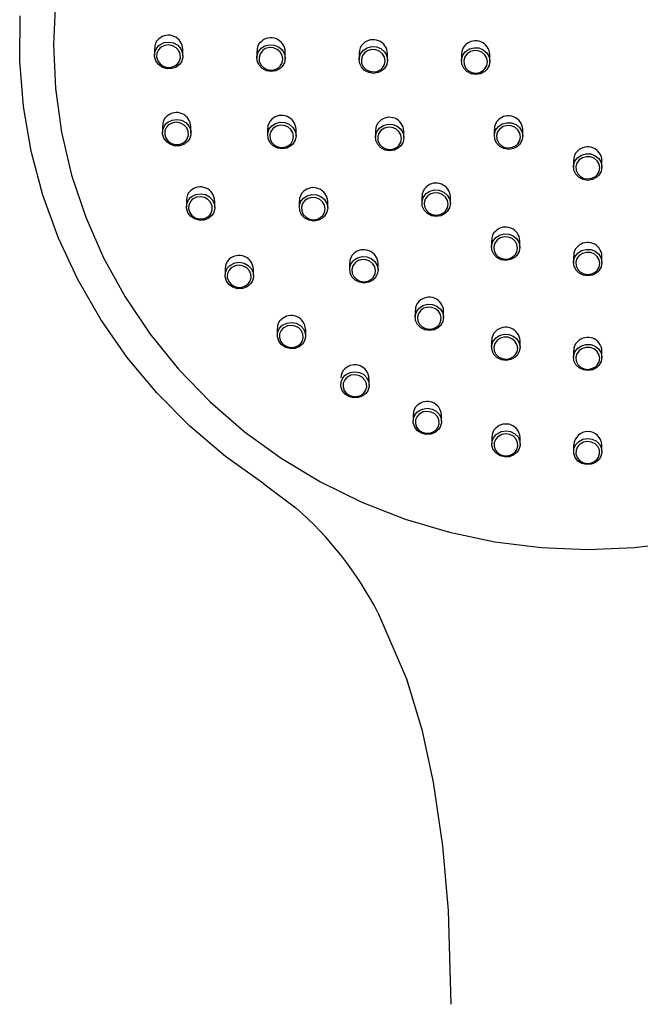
# Model space of a CAD drawing. Header units: millimetres. Extents: x 4588.89 to 4589.36, y 3428.22 to 3429.82.
# Tile 2 of 6: x 4588.9968 to 4589.0514, y 3429.096 to 3429.1826. Entities that reach past the tile are written whole.
import ezdxf

# ---------------------------------------------------------------- set-up
doc = ezdxf.new("R2010")
doc.units = ezdxf.units.MM
doc.layers.add('SANINDUSA', color=3, linetype='Continuous')

msp = doc.modelspace()

# ---------------------------------------------------------------- linework, layer by layer
at = {"layer": 'SANINDUSA'}
for p, q in [((4589.008684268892, 3429.180097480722), (4589.008684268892, 3429.179503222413)), ((4589.011184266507, 3429.179443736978), (4589.011184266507, 3429.18002637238)), ((4589.017684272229, 3429.179861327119), (4589.017684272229, 3429.179269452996)), ((4589.020184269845, 3429.17919917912), (4589.020184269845, 3429.179807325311)), ((4589.026684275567, 3429.179688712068), (4589.026684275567, 3429.179098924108)), ((4589.029184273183, 3429.179068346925), (4589.029184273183, 3429.17965217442)), ((4589.035684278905, 3429.179579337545), (4589.035684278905, 3429.178991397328)), ((4589.038184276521, 3429.17895164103), (4589.038184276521, 3429.179560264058)), ((4589.009392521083, 3429.173297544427), (4589.009392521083, 3429.172703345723)), ((4589.0118925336, 3429.172645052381), (4589.0118925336, 3429.173227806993)), ((4589.018633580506, 3429.173042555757), (4589.018633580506, 3429.172450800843)), ((4589.021133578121, 3429.172407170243), (4589.021133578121, 3429.172990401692)), ((4589.02811989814, 3429.172863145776), (4589.02811989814, 3429.17227353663)), ((4589.030619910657, 3429.172245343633), (4589.030619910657, 3429.172829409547)), ((4589.03857219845, 3429.172984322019), (4589.03857219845, 3429.17239685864)), ((4589.041072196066, 3429.172385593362), (4589.041072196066, 3429.172970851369)), ((4589.045544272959, 3429.170247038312), (4589.045544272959, 3429.169660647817)), ((4589.048044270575, 3429.169660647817), (4589.048044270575, 3429.170247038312)), ((4589.011490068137, 3429.166757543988), (4589.011490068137, 3429.166163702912)), ((4589.013990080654, 3429.16610874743), (4589.013990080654, 3429.16669185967)), ((4589.021416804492, 3429.166686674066), (4589.021416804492, 3429.166095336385)), ((4589.023916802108, 3429.166056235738), (4589.023916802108, 3429.16663988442)), ((4589.03220824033, 3429.167073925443), (4589.03220824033, 3429.166484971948)), ((4589.034708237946, 3429.166463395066), (4589.034708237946, 3429.167048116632)), ((4589.038326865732, 3429.163202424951), (4589.038326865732, 3429.162614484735)), ((4589.040826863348, 3429.162602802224), (4589.040826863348, 3429.163188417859)), ((4589.02584428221, 3429.161226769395), (4589.02584428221, 3429.16063614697)), ((4589.028344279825, 3429.16060419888), (4589.028344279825, 3429.161188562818)), ((4589.045544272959, 3429.161838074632), (4589.045544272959, 3429.161251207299)), ((4589.048044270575, 3429.161251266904), (4589.048044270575, 3429.161838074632)), ((4589.014896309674, 3429.160728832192), (4589.014896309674, 3429.160135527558)), ((4589.017396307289, 3429.160086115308), (4589.017396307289, 3429.160669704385)), ((4589.031614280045, 3429.157034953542), (4589.031614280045, 3429.156445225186)), ((4589.034114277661, 3429.156422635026), (4589.034114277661, 3429.157007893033)), ((4589.019480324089, 3429.155443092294), (4589.019480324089, 3429.154850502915)), ((4589.021980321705, 3429.154808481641), (4589.021980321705, 3429.155392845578)), ((4589.038333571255, 3429.154396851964), (4589.038333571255, 3429.153808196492)), ((4589.040833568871, 3429.153796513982), (4589.040833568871, 3429.154382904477)), ((4589.045544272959, 3429.15349235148), (4589.045544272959, 3429.152904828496)), ((4589.048044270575, 3429.152904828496), (4589.048044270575, 3429.15349235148)), ((4589.027565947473, 3429.150478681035), (4589.027565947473, 3429.151063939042)), ((4589.031438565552, 3429.147876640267), (4589.031438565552, 3429.147285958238)), ((4589.033938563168, 3429.147263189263), (4589.033938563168, 3429.147849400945)), ((4589.038353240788, 3429.145886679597), (4589.038353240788, 3429.145297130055)), ((4589.040853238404, 3429.14528550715), (4589.040853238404, 3429.145872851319)), ((4589.045544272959, 3429.145210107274), (4589.045544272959, 3429.144621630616)), ((4589.048044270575, 3429.144621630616), (4589.048044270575, 3429.145210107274))]:
    msp.add_line(p, q, dxfattribs=at)
for points in [[(4588.999973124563, 3429.184316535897), (4588.999794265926, 3429.180443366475), (4588.999973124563, 3429.176570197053), (4589.000508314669, 3429.17272653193), (4589.001395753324, 3429.168941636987), (4589.002628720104, 3429.165244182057), (4589.004197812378, 3429.161662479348), (4589.006091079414, 3429.158223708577), (4589.008294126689, 3429.154953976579), (4589.010790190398, 3429.151878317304), (4589.01356025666, 3429.149019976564), (4589.016583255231, 3429.146400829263), (4589.01983617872, 3429.144040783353), (4589.023294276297, 3429.141957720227), (4589.026931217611, 3429.140167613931), (4589.030719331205, 3429.138683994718), (4589.034629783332, 3429.137518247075), (4589.038632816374, 3429.136679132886), (4589.042697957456, 3429.136173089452), (4589.046794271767, 3429.136003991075), (4589.050890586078, 3429.136173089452), (4589.054955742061, 3429.136679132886)], [(4589.018294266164, 3429.141776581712), (4589.014928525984, 3429.144189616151), (4589.011790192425, 3429.146862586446), (4589.008901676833, 3429.14977653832), (4589.006283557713, 3429.152910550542), (4589.003954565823, 3429.156242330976), (4589.001931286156, 3429.159748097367), (4589.000228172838, 3429.163402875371), (4588.998857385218, 3429.167180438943), (4588.997828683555, 3429.171053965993), (4588.997149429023, 3429.174995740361), (4588.996824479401, 3429.17897768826), (4588.996856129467, 3429.182971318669)], [(4589.009060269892, 3429.180339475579), (4589.009163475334, 3429.180422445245), (4589.00953196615, 3429.180602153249), (4589.009946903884, 3429.180654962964), (4589.010361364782, 3429.180573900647), (4589.010727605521, 3429.180367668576), (4589.011003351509, 3429.180060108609), (4589.011157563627, 3429.179686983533), (4589.011173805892, 3429.179290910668), (4589.011051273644, 3429.178915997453), (4589.01091160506, 3429.178713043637), (4589.010598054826, 3429.178455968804), (4589.010209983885, 3429.178313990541), (4589.009789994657, 3429.178302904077), (4589.009385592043, 3429.178424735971), (4589.009043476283, 3429.178665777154), (4589.00880295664, 3429.178998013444), (4589.008690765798, 3429.179383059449), (4589.008718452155, 3429.179777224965), (4589.008882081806, 3429.180136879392), (4589.009060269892, 3429.180339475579)], [(4589.009182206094, 3429.180139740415), (4589.009032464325, 3429.1799701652), (4589.008894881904, 3429.179668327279), (4589.008871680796, 3429.179337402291), (4589.008965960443, 3429.179013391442), (4589.009168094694, 3429.178733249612), (4589.009455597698, 3429.178529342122), (4589.009795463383, 3429.178425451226), (4589.010148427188, 3429.178433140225), (4589.010474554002, 3429.178550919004), (4589.010738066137, 3429.178765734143), (4589.010855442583, 3429.178935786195), (4589.010958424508, 3429.179250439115), (4589.010944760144, 3429.179583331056), (4589.010815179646, 3429.179897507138), (4589.010583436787, 3429.180157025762), (4589.010275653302, 3429.18033178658), (4589.00992733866, 3429.18040146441), (4589.009578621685, 3429.180358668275), (4589.009268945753, 3429.180209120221), (4589.009182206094, 3429.180139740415)], [(4589.018057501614, 3429.18010528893), (4589.0183832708, 3429.180317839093), (4589.018785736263, 3429.180423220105), (4589.019205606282, 3429.180395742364), (4589.019595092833, 3429.180238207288), (4589.019909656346, 3429.179968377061), (4589.020113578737, 3429.179617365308), (4589.020184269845, 3429.179225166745), (4589.020114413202, 3429.178835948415), (4589.019912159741, 3429.178492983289), (4589.019729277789, 3429.178320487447), (4589.019364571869, 3429.178129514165), (4589.018951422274, 3429.17806490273), (4589.018535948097, 3429.178133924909), (4589.01816537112, 3429.17832913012), (4589.017882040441, 3429.178628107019), (4589.017717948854, 3429.178996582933), (4589.017691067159, 3429.179392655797), (4589.017803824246, 3429.179771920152), (4589.018057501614, 3429.18010528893)], [(4589.027058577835, 3429.179937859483), (4589.027390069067, 3429.180154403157), (4589.027793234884, 3429.180259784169), (4589.028212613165, 3429.180232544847), (4589.028600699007, 3429.180075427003), (4589.02891345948, 3429.179806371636), (4589.029115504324, 3429.179455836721), (4589.029184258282, 3429.179063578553), (4589.029112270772, 3429.178673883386), (4589.028907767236, 3429.178330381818), (4589.028723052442, 3429.17815717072), (4589.028357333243, 3429.177966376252), (4589.027943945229, 3429.177901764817), (4589.027529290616, 3429.177970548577), (4589.027160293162, 3429.178165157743), (4589.026878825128, 3429.17846347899), (4589.026716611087, 3429.178831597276), (4589.026691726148, 3429.179227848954), (4589.026806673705, 3429.179607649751), (4589.027058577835, 3429.179937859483)], [(4589.018184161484, 3429.179905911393), (4589.018172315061, 3429.179894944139), (4589.01797083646, 3429.179626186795), (4589.017876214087, 3429.179308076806), (4589.017898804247, 3429.17897512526), (4589.018036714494, 3429.178664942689), (4589.018274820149, 3429.178412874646), (4589.018586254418, 3429.17824776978), (4589.018935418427, 3429.178188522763), (4589.019282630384, 3429.178241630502), (4589.019589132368, 3429.178401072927), (4589.019742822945, 3429.178545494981), (4589.019912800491, 3429.178833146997), (4589.019971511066, 3429.179160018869), (4589.019912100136, 3429.179489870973), (4589.01974070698, 3429.179785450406), (4589.01947636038, 3429.180013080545), (4589.019149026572, 3429.180146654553), (4589.018796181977, 3429.180170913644), (4589.018457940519, 3429.180083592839), (4589.018184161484, 3429.179905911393)], [(4589.027189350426, 3429.179738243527), (4589.027180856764, 3429.179730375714), (4589.026977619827, 3429.179461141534), (4589.026881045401, 3429.17914219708), (4589.026901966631, 3429.178809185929), (4589.027038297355, 3429.178499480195), (4589.027274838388, 3429.178248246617), (4589.027584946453, 3429.178083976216), (4589.027933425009, 3429.178025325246), (4589.028280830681, 3429.178078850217), (4589.028588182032, 3429.178238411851), (4589.028743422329, 3429.17838366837), (4589.028915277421, 3429.178671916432), (4589.028975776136, 3429.178999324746), (4589.028918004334, 3429.179329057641), (4589.028748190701, 3429.179624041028), (4589.02848536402, 3429.179850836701), (4589.028159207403, 3429.179983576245), (4589.027806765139, 3429.180007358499), (4589.027467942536, 3429.179919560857), (4589.027189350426, 3429.179738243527)], [(4589.036050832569, 3429.179825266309), (4589.03638628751, 3429.180049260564), (4589.036789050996, 3429.180158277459), (4589.037208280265, 3429.180134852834), (4589.037596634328, 3429.179981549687), (4589.037910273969, 3429.179715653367), (4589.038113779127, 3429.179367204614), (4589.038184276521, 3429.178975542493), (4589.038113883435, 3429.178584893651), (4589.037910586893, 3429.178239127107), (4589.037726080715, 3429.178063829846), (4589.037361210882, 3429.177869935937), (4589.036948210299, 3429.177801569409), (4589.03653360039, 3429.177866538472), (4589.0361641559, 3429.178057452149), (4589.035881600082, 3429.178352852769), (4589.035717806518, 3429.17871936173), (4589.035691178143, 3429.179115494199), (4589.035804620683, 3429.179496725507), (4589.036050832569, 3429.179825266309)], [(4589.036187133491, 3429.179626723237), (4589.036182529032, 3429.179622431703), (4589.035980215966, 3429.179350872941), (4589.035884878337, 3429.179030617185), (4589.035907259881, 3429.178697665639), (4589.036044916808, 3429.178389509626), (4589.036282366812, 3429.178140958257), (4589.036592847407, 3429.177980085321), (4589.03694129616, 3429.177925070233), (4589.037288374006, 3429.177982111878), (4589.037595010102, 3429.178144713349), (4589.037750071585, 3429.178291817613), (4589.037920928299, 3429.178582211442), (4589.037980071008, 3429.178910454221), (4589.037920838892, 3429.179239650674), (4589.037749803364, 3429.179532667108), (4589.037486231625, 3429.179756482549), (4589.037159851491, 3429.179885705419), (4589.036807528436, 3429.179905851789), (4589.036469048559, 3429.179814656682), (4589.036187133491, 3429.179626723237)], [(4589.009769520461, 3429.173536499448), (4589.009868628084, 3429.173616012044), (4589.010237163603, 3429.17379625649), (4589.010652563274, 3429.173849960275), (4589.011067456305, 3429.173770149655), (4589.011433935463, 3429.173565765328), (4589.011710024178, 3429.173260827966), (4589.011865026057, 3429.172890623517), (4589.011882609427, 3429.172497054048), (4589.011761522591, 3429.172123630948), (4589.011622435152, 3429.171920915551), (4589.011309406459, 3429.171663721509), (4589.010921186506, 3429.171521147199), (4589.010500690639, 3429.171509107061), (4589.010095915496, 3429.171629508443), (4589.009753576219, 3429.171868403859), (4589.009512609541, 3429.17219795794), (4589.009399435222, 3429.172580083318), (4589.009425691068, 3429.172971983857), (4589.009587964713, 3429.173330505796), (4589.009769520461, 3429.173536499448)], [(4589.009891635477, 3429.173333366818), (4589.009739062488, 3429.173161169), (4589.009602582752, 3429.172860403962), (4589.009580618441, 3429.172531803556), (4589.009675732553, 3429.17221053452), (4589.009878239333, 3429.171932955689), (4589.010165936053, 3429.171731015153), (4589.010506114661, 3429.171628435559), (4589.010859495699, 3429.171636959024), (4589.011185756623, 3429.171755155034), (4589.011448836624, 3429.171969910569), (4589.011565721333, 3429.172139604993), (4589.011667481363, 3429.172452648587), (4589.011652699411, 3429.172783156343), (4589.01152243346, 3429.173094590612), (4589.011290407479, 3429.173351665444), (4589.010982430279, 3429.173524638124), (4589.010633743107, 3429.173593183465), (4589.010284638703, 3429.173549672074), (4589.009974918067, 3429.173399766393), (4589.009891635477, 3429.173333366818)], [(4589.019007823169, 3429.173283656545), (4589.019329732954, 3429.173493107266), (4589.019732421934, 3429.17359914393), (4589.020152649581, 3429.173572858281), (4589.020542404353, 3429.173416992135), (4589.020857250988, 3429.173149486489), (4589.021061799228, 3429.17280121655), (4589.021133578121, 3429.172411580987), (4589.021065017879, 3429.172024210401), (4589.0208638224, 3429.171682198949), (4589.020680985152, 3429.171509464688), (4589.020316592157, 3429.171318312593), (4589.019903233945, 3429.171252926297), (4589.019487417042, 3429.171320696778), (4589.019116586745, 3429.171513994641), (4589.018832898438, 3429.171810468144), (4589.018668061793, 3429.172176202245), (4589.018639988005, 3429.172569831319), (4589.018751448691, 3429.172947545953), (4589.019007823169, 3429.173283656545)], [(4589.019134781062, 3429.173080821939), (4589.019119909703, 3429.173067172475), (4589.018919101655, 3429.172798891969), (4589.018825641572, 3429.172482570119), (4589.01884923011, 3429.172151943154), (4589.018987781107, 3429.171844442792), (4589.019226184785, 3429.17159469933), (4589.01953782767, 3429.171431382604), (4589.019887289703, 3429.17137332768), (4589.020234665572, 3429.171427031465), (4589.020540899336, 3429.171586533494), (4589.02069456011, 3429.171731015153), (4589.020863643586, 3429.172017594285), (4589.020921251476, 3429.172342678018), (4589.020860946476, 3429.172669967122), (4589.020689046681, 3429.172962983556), (4589.02042443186, 3429.173188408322), (4589.020096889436, 3429.173320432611), (4589.019743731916, 3429.173343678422), (4589.019405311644, 3429.173255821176), (4589.019134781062, 3429.173080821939)], [(4589.02849627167, 3429.173110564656), (4589.02882441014, 3429.173323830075), (4589.029227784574, 3429.173429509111), (4589.02964735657, 3429.173403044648), (4589.030035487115, 3429.173247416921), (4589.030348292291, 3429.172980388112), (4589.030550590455, 3429.172632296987), (4589.030619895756, 3429.172242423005), (4589.030548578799, 3429.171854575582), (4589.030344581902, 3429.171512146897), (4589.030159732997, 3429.171339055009), (4589.029794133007, 3429.17114849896), (4589.029380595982, 3429.171083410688), (4589.028965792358, 3429.171151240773), (4589.028596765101, 3429.171344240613), (4589.02831520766, 3429.171640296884), (4589.028152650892, 3429.172005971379), (4589.028127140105, 3429.172399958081), (4589.028241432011, 3429.172778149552), (4589.02849627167, 3429.173110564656)], [(4589.038938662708, 3429.173227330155), (4589.039271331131, 3429.173449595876), (4589.039673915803, 3429.173559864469), (4589.040093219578, 3429.173538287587), (4589.040481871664, 3429.173387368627), (4589.040796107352, 3429.173124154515), (4589.041000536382, 3429.172778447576), (4589.041072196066, 3429.172389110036), (4589.041002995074, 3429.17199995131), (4589.040800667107, 3429.171654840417), (4589.040616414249, 3429.171479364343), (4589.040252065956, 3429.171284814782), (4589.039839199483, 3429.171215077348), (4589.039424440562, 3429.171277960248), (4589.039054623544, 3429.17146637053), (4589.038771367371, 3429.171759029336), (4589.038606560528, 3429.172122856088), (4589.038578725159, 3429.172516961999), (4589.038691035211, 3429.172896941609), (4589.038938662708, 3429.173227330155)], [(4589.039076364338, 3429.173025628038), (4589.039069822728, 3429.173019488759), (4589.038868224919, 3429.172748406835), (4589.038773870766, 3429.17242946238), (4589.038797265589, 3429.172098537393), (4589.038935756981, 3429.171792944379), (4589.039173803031, 3429.171547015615), (4589.039484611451, 3429.171388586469), (4589.039833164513, 3429.171335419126), (4589.040180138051, 3429.171393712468), (4589.040486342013, 3429.171556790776), (4589.04064119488, 3429.171704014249), (4589.040811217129, 3429.171993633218), (4589.040869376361, 3429.172320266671), (4589.040809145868, 3429.172647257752), (4589.04063735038, 3429.172937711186), (4589.040373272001, 3429.173158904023), (4589.040046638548, 3429.173285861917), (4589.039694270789, 3429.173304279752), (4589.039355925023, 3429.173212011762), (4589.039076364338, 3429.173025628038)], [(4589.028627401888, 3429.172907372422), (4589.028616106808, 3429.172896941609), (4589.028413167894, 3429.172628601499), (4589.028317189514, 3429.172311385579), (4589.028338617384, 3429.171980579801), (4589.02847523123, 3429.171673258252), (4589.02871186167, 3429.171424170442), (4589.029021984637, 3429.171261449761), (4589.029370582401, 3429.171203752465), (4589.029718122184, 3429.171257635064), (4589.030025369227, 3429.17141695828), (4589.030180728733, 3429.17156197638), (4589.030352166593, 3429.171849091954), (4589.030412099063, 3429.172174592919), (4589.030353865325, 3429.172502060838), (4589.030183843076, 3429.172794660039), (4589.029920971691, 3429.173019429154), (4589.029594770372, 3429.173150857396), (4589.029242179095, 3429.173173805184), (4589.028903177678, 3429.173085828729), (4589.028627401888, 3429.172907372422)], [(4589.045910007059, 3429.170490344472), (4589.046245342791, 3429.170715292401), (4589.046648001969, 3429.170826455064), (4589.047067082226, 3429.170806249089), (4589.047455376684, 3429.170656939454), (4589.047769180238, 3429.170395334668), (4589.047973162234, 3429.170050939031), (4589.048044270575, 3429.169662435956), (4589.04797439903, 3429.169273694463), (4589.047771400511, 3429.16892858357), (4589.047586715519, 3429.168752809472), (4589.047222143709, 3429.16855772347), (4589.046809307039, 3429.168486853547), (4589.04639483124, 3429.168548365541), (4589.04602538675, 3429.168735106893), (4589.045742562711, 3429.169026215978), (4589.045578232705, 3429.169388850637), (4589.045550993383, 3429.169782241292), (4589.045663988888, 3429.170161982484), (4589.045910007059, 3429.170490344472)], [(4589.046051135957, 3429.170287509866), (4589.046046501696, 3429.170283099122), (4589.045844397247, 3429.170011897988), (4589.045749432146, 3429.169693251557), (4589.045772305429, 3429.169363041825), (4589.045910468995, 3429.1690585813), (4589.046148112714, 3429.168814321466), (4589.046458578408, 3429.16865756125), (4589.046806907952, 3429.168605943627), (4589.047153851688, 3429.168665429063), (4589.047460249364, 3429.168829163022), (4589.047615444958, 3429.168976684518), (4589.047786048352, 3429.169266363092), (4589.047844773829, 3429.169592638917), (4589.047785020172, 3429.169918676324), (4589.047613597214, 3429.170207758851), (4589.047349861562, 3429.170427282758), (4589.047023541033, 3429.170552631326), (4589.046671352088, 3429.17056961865), (4589.046332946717, 3429.170476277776), (4589.046051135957, 3429.170287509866)], [(4589.011867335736, 3429.166993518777), (4589.011962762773, 3429.167070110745), (4589.012331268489, 3429.167251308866), (4589.012746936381, 3429.167306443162), (4589.013162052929, 3429.167228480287), (4589.013528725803, 3429.167026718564), (4589.013805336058, 3429.166724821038), (4589.013961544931, 3429.166357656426), (4589.013980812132, 3429.165966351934), (4589.013861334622, 3429.165593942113), (4589.013722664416, 3429.165390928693), (4589.013410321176, 3429.165133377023), (4589.013022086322, 3429.164989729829), (4589.012601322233, 3429.164976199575), (4589.012196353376, 3429.16509445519), (4589.01185377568, 3429.165330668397), (4589.011612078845, 3429.165657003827), (4589.011497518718, 3429.166036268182), (4589.011522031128, 3429.166426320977), (4589.01168284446, 3429.166784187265), (4589.011867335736, 3429.166993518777)], [(4589.021791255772, 3429.166925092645), (4589.022110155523, 3429.167132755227), (4589.02251293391, 3429.167239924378), (4589.022933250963, 3429.167215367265), (4589.023323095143, 3429.167061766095), (4589.023638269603, 3429.166797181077), (4589.02384368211, 3429.16645189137), (4589.023916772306, 3429.166064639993), (4589.023849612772, 3429.165678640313), (4589.023649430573, 3429.165336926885), (4589.02346639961, 3429.165163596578), (4589.023102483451, 3429.16497190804), (4589.022689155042, 3429.164905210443), (4589.022273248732, 3429.164971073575), (4589.021902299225, 3429.165161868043), (4589.021618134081, 3429.165455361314), (4589.021452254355, 3429.165818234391), (4589.021422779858, 3429.166209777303), (4589.021532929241, 3429.166586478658), (4589.021791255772, 3429.166925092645)], [(4589.03258488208, 3429.167319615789), (4589.032911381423, 3429.167532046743), (4589.033314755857, 3429.167638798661), (4589.033734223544, 3429.167614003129), (4589.034122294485, 3429.167460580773), (4589.034435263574, 3429.167196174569), (4589.034638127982, 3429.166850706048), (4589.034708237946, 3429.166462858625), (4589.034637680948, 3429.166076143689), (4589.034434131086, 3429.165734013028), (4589.034249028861, 3429.165560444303), (4589.033883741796, 3429.165369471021), (4589.033470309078, 3429.165303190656), (4589.033055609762, 3429.165369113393), (4589.032686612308, 3429.165559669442), (4589.032404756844, 3429.165853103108), (4589.032241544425, 3429.166216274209), (4589.032215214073, 3429.166608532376), (4589.032328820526, 3429.166985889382), (4589.03258488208, 3429.167319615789)], [(4589.032717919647, 3429.167113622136), (4589.032705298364, 3429.167102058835), (4589.032502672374, 3429.166833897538), (4589.032407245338, 3429.166517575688), (4589.032429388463, 3429.166188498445), (4589.032566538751, 3429.165883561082), (4589.032803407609, 3429.165637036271), (4589.033113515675, 3429.165476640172), (4589.033462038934, 3429.165420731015), (4589.03380948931, 3429.165475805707), (4589.034116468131, 3429.16563548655), (4589.034272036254, 3429.165780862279), (4589.034443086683, 3429.16606756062), (4589.034502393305, 3429.166391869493), (4589.034443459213, 3429.166717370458), (4589.034272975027, 3429.167007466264), (4589.034009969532, 3429.167229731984), (4589.033683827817, 3429.167358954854), (4589.033331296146, 3429.167380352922), (4589.03299230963, 3429.167291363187), (4589.032717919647, 3429.167113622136)], [(4589.011990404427, 3429.166787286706), (4589.011835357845, 3429.166612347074), (4589.011700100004, 3429.166312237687), (4589.011679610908, 3429.165985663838), (4589.01177588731, 3429.165667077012), (4589.011979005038, 3429.165392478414), (4589.012266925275, 3429.165193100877), (4589.012607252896, 3429.165092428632), (4589.012960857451, 3429.165102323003), (4589.013287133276, 3429.165221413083), (4589.013549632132, 3429.165436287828), (4589.013666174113, 3429.165606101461), (4589.013766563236, 3429.165918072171), (4589.013750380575, 3429.166246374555), (4589.013619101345, 3429.166554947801), (4589.013386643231, 3429.166809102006), (4589.013078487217, 3429.166979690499), (4589.012729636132, 3429.167046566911), (4589.012380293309, 3429.167001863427), (4589.012070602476, 3429.166851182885), (4589.011990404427, 3429.166787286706)], [(4589.021919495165, 3429.166719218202), (4589.021902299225, 3429.166703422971), (4589.021702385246, 3429.166435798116), (4589.021609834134, 3429.166120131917), (4589.021634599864, 3429.165791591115), (4589.021774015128, 3429.165486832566), (4589.022012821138, 3429.165239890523), (4589.022324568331, 3429.165078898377), (4589.022674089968, 3429.165022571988), (4589.023021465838, 3429.165077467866), (4589.02332729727, 3429.165237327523), (4589.023481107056, 3429.165382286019), (4589.023649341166, 3429.165668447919), (4589.023705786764, 3429.165992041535), (4589.023644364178, 3429.166317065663), (4589.023471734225, 3429.166607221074), (4589.023206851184, 3429.166830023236), (4589.022879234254, 3429.166959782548), (4589.022526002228, 3429.166981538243), (4589.02218750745, 3429.166892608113), (4589.021919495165, 3429.166719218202)], [(4589.038702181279, 3429.163446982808), (4589.039029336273, 3429.163660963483), (4589.039432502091, 3429.163769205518), (4589.039851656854, 3429.163746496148), (4589.040239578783, 3429.163595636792), (4589.040552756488, 3429.163333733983), (4589.040756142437, 3429.16299029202), (4589.040826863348, 3429.162603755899), (4589.040756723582, 3429.162217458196), (4589.040553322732, 3429.161875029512), (4589.040367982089, 3429.161700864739), (4589.040003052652, 3429.161508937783), (4589.039589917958, 3429.161440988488), (4589.039175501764, 3429.161504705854), (4589.038806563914, 3429.161692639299), (4589.038524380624, 3429.161983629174), (4589.03836058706, 3429.162344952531), (4589.038333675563, 3429.162736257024), (4589.03844695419, 3429.163113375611), (4589.038702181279, 3429.163446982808)], [(4589.03883834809, 3429.163239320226), (4589.038826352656, 3429.163228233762), (4589.038623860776, 3429.162959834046), (4589.038528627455, 3429.162643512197), (4589.038551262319, 3429.162315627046), (4589.038688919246, 3429.162012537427), (4589.038926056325, 3429.161768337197), (4589.039236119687, 3429.161610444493), (4589.039584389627, 3429.161556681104), (4589.039931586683, 3429.161613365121), (4589.040238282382, 3429.161773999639), (4589.04039404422, 3429.161919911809), (4589.04056497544, 3429.162206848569), (4589.040623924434, 3429.162530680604), (4589.040564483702, 3429.162854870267), (4589.040393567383, 3429.16314299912), (4589.040130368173, 3429.163362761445), (4589.039804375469, 3429.163489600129), (4589.039452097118, 3429.163508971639), (4589.039113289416, 3429.163418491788), (4589.03883834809, 3429.163239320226)], [(4589.045916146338, 3429.162081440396), (4589.046246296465, 3429.162299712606), (4589.046649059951, 3429.162409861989), (4589.047067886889, 3429.162389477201), (4589.047455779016, 3429.162241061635), (4589.047769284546, 3429.161981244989), (4589.047973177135, 3429.161639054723), (4589.048044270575, 3429.161252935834), (4589.04797426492, 3429.160866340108), (4589.047770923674, 3429.160523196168), (4589.047585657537, 3429.160348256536), (4589.047221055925, 3429.160154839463), (4589.04680829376, 3429.160084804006), (4589.046394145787, 3429.160146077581), (4589.046025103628, 3429.160331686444), (4589.045742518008, 3429.160620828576), (4589.045578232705, 3429.160981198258), (4589.045551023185, 3429.161372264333), (4589.045664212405, 3429.161749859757), (4589.045916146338, 3429.162081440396)], [(4589.046056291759, 3429.161873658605), (4589.046047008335, 3429.161865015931), (4589.045844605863, 3429.161595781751), (4589.045749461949, 3429.161279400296), (4589.045772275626, 3429.160951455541), (4589.045910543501, 3429.160649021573), (4589.046147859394, 3429.160406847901), (4589.046457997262, 3429.160251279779), (4589.046806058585, 3429.160199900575), (4589.047152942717, 3429.160258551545), (4589.047459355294, 3429.160420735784), (4589.047615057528, 3429.16056736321), (4589.047785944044, 3429.16085507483), (4589.047844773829, 3429.161179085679), (4589.047785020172, 3429.161502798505), (4589.04761367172, 3429.161789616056), (4589.047350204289, 3429.162007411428), (4589.047024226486, 3429.162131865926), (4589.046672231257, 3429.162148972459), (4589.04633375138, 3429.162056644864), (4589.046056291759, 3429.161873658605)], [(4589.015273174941, 3429.160962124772), (4589.015365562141, 3429.16103639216), (4589.015733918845, 3429.161219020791), (4589.01614963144, 3429.161275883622), (4589.016564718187, 3429.161200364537), (4589.016931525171, 3429.161001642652), (4589.017208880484, 3429.160703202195), (4589.017366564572, 3429.160339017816), (4589.017387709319, 3429.159949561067), (4589.017269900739, 3429.159577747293), (4589.01713145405, 3429.159373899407), (4589.016819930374, 3429.159115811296), (4589.016431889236, 3429.15897073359), (4589.016011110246, 3429.158955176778), (4589.015606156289, 3429.159070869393), (4589.01526328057, 3429.159303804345), (4589.01502061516, 3429.159626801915), (4589.014904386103, 3429.160003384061), (4589.014927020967, 3429.16039194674), (4589.015086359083, 3429.160749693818), (4589.015273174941, 3429.160962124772)], [(4589.026218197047, 3429.161463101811), (4589.026535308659, 3429.161670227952), (4589.026937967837, 3429.161778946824), (4589.027358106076, 3429.161756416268), (4589.02774787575, 3429.161605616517), (4589.028063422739, 3429.161344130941), (4589.028269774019, 3429.161001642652), (4589.02834420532, 3429.160616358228), (4589.028278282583, 3429.160231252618), (4589.028078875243, 3429.159889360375), (4589.027895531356, 3429.159715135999), (4589.027532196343, 3429.159522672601), (4589.027119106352, 3429.159454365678), (4589.026703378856, 3429.159517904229), (4589.026332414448, 3429.15970577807), (4589.026047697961, 3429.159996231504), (4589.025880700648, 3429.160356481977), (4589.025849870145, 3429.160746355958), (4589.025958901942, 3429.161122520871), (4589.026218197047, 3429.161463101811)], [(4589.026348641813, 3429.161254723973), (4589.026330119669, 3429.16123761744), (4589.02613071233, 3429.160969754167), (4589.026039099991, 3429.160654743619), (4589.02606501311, 3429.160327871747), (4589.026205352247, 3429.160025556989), (4589.026444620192, 3429.159781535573), (4589.026756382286, 3429.159623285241), (4589.027105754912, 3429.159569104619), (4589.027452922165, 3429.159625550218), (4589.027758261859, 3429.159786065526), (4589.027912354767, 3429.159931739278), (4589.028079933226, 3429.160217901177), (4589.028135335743, 3429.16054054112), (4589.028072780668, 3429.160863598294), (4589.027899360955, 3429.161151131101), (4589.02763417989, 3429.161370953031), (4589.027306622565, 3429.161498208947), (4589.02695353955, 3429.161517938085), (4589.02661514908, 3429.161427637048), (4589.026348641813, 3429.161254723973)], [(4589.015397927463, 3429.160753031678), (4589.015240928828, 3429.160575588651), (4589.015106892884, 3429.160275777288), (4589.015087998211, 3429.15995075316), (4589.015185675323, 3429.159634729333), (4589.015389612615, 3429.159363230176), (4589.01567777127, 3429.159166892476), (4589.016018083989, 3429.159068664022), (4589.016371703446, 3429.159080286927), (4589.01669783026, 3429.159200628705), (4589.016959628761, 3429.159415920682), (4589.017075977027, 3429.159586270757), (4589.017174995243, 3429.159897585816), (4589.017157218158, 3429.160224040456), (4589.017024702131, 3429.160529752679), (4589.016791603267, 3429.160780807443), (4589.016483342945, 3429.160948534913), (4589.016134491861, 3429.161013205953), (4589.015785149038, 3429.160966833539), (4589.015475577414, 3429.160814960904), (4589.015397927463, 3429.160753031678)], [(4589.031987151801, 3429.157270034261), (4589.032304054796, 3429.157478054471), (4589.032706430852, 3429.157588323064), (4589.03312615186, 3429.157568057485), (4589.033515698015, 3429.157419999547), (4589.033831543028, 3429.157161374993), (4589.034038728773, 3429.156821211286), (4589.034114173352, 3429.156437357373), (4589.034049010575, 3429.156052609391), (4589.033849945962, 3429.155710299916), (4589.033666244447, 3429.155535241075), (4589.033303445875, 3429.155341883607), (4589.032890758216, 3429.155271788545), (4589.032475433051, 3429.155333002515), (4589.032104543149, 3429.155518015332), (4589.031819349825, 3429.155805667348), (4589.03165142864, 3429.156163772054), (4589.03161961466, 3429.156552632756), (4589.031728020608, 3429.156928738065), (4589.031987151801, 3429.157270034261)], [(4589.032120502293, 3429.157059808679), (4589.032101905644, 3429.157042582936), (4589.031902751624, 3429.15677430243), (4589.03181158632, 3429.156458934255), (4589.031838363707, 3429.156133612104), (4589.031979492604, 3429.155833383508), (4589.032219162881, 3429.155591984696), (4589.032530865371, 3429.155436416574), (4589.03287989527, 3429.155384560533), (4589.033226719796, 3429.155442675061), (4589.033531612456, 3429.155604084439), (4589.033686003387, 3429.155750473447), (4589.033853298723, 3429.15603693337), (4589.033908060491, 3429.156359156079), (4589.03384465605, 3429.156680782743), (4589.033670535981, 3429.156966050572), (4589.033405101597, 3429.157183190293), (4589.033077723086, 3429.157307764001), (4589.032724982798, 3429.157325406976), (4589.032386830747, 3429.157233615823), (4589.032120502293, 3429.157059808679)], [(4589.019856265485, 3429.155674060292), (4589.019946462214, 3429.155746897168), (4589.020314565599, 3429.155931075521), (4589.020730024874, 3429.155990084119), (4589.021144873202, 3429.155917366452), (4589.021511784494, 3429.155721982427), (4589.021790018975, 3429.15542699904), (4589.02194932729, 3429.155065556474), (4589.021972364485, 3429.154677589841), (4589.021856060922, 3429.154305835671), (4589.021717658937, 3429.154100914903), (4589.021407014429, 3429.153842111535), (4589.021019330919, 3429.153695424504), (4589.02059882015, 3429.153677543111), (4589.020194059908, 3429.153790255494), (4589.019850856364, 3429.154019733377), (4589.019607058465, 3429.154339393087), (4589.01948905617, 3429.154713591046), (4589.019509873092, 3429.155101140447), (4589.019667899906, 3429.155459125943), (4589.019856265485, 3429.155674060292)], [(4589.019983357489, 3429.155462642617), (4589.019825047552, 3429.155283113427), (4589.019692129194, 3429.154983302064), (4589.019674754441, 3429.154659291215), (4589.019773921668, 3429.15434559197), (4589.019978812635, 3429.154077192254), (4589.02026722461, 3429.153884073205), (4589.020607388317, 3429.153788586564), (4589.020960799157, 3429.153802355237), (4589.021286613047, 3429.153924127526), (4589.02154766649, 3429.154139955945), (4589.021663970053, 3429.15431120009), (4589.02176172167, 3429.154622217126), (4589.021742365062, 3429.154947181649), (4589.021608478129, 3429.155250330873), (4589.021374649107, 3429.155498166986), (4589.021066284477, 3429.155662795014), (4589.02071765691, 3429.15572484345), (4589.020368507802, 3429.155676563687), (4589.020059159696, 3429.15552337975), (4589.019983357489, 3429.155462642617)], [(4589.038705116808, 3429.154631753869), (4589.039023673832, 3429.154842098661), (4589.039425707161, 3429.154953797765), (4589.039844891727, 3429.154935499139), (4589.040234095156, 3429.154789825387), (4589.040550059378, 3429.15453346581), (4589.040757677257, 3429.154194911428), (4589.040833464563, 3429.153811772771), (4589.040768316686, 3429.153426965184), (4589.040569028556, 3429.153084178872), (4589.040384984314, 3429.152908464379), (4589.040022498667, 3429.152714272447), (4589.039610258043, 3429.152642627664), (4589.039195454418, 3429.152701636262), (4589.038824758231, 3429.152884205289), (4589.038539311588, 3429.153169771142), (4589.038370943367, 3429.15352662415), (4589.038338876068, 3429.153915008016), (4589.038447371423, 3429.154291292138), (4589.038705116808, 3429.154631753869)], [(4589.038841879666, 3429.154420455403), (4589.038824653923, 3429.154404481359), (4589.038625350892, 3429.154135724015), (4589.038534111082, 3429.153820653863), (4589.038561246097, 3429.153494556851), (4589.038702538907, 3429.153196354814), (4589.038942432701, 3429.152957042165), (4589.039253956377, 3429.152803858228), (4589.039602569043, 3429.152754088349), (4589.03994900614, 3429.152813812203), (4589.040253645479, 3429.152976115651), (4589.040408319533, 3429.153123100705), (4589.040575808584, 3429.153410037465), (4589.040630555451, 3429.15373220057), (4589.040566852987, 3429.154053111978), (4589.04039237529, 3429.154336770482), (4589.040126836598, 3429.154551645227), (4589.039799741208, 3429.154673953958), (4589.039447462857, 3429.154689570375), (4589.039109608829, 3429.154596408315), (4589.038841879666, 3429.154420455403)], [(4589.045910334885, 3429.153724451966), (4589.046231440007, 3429.153939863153), (4589.04663262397, 3429.154054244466), (4589.047051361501, 3429.154039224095), (4589.047440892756, 3429.153896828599), (4589.047757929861, 3429.153643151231), (4589.047966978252, 3429.153306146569), (4589.048044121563, 3429.152923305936), (4589.047979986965, 3429.152537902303), (4589.047781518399, 3429.152193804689), (4589.047598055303, 3429.152017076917), (4589.047236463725, 3429.151820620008), (4589.046824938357, 3429.151745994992), (4589.04641035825, 3429.151801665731), (4589.046039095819, 3429.151981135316), (4589.045752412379, 3429.152264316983), (4589.045582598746, 3429.152620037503), (4589.045549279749, 3429.153008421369), (4589.045656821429, 3429.153385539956), (4589.045910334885, 3429.153724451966)], [(4589.046051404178, 3429.153513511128), (4589.046037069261, 3429.153500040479), (4589.045838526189, 3429.153230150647), (4589.045838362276, 3429.153229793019), (4589.045747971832, 3429.152914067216), (4589.045775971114, 3429.152588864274), (4589.045918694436, 3429.152291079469), (4589.04615961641, 3429.152053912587), (4589.046471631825, 3429.151903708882), (4589.046820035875, 3429.15185709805), (4589.047165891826, 3429.151919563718), (4589.047469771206, 3429.152084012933), (4589.047623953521, 3429.152232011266), (4589.047790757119, 3429.152520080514), (4589.047844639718, 3429.152842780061), (4589.047779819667, 3429.153163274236), (4589.047604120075, 3429.153445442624), (4589.047337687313, 3429.153657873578), (4589.047010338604, 3429.153777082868), (4589.04665841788, 3429.153789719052), (4589.046321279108, 3429.153693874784), (4589.046051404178, 3429.153513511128)], [(4589.025440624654, 3429.151332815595), (4589.025529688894, 3429.151405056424), (4589.025897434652, 3429.151590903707), (4589.02631241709, 3429.151652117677), (4589.026726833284, 3429.151582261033), (4589.027093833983, 3429.151390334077), (4589.027372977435, 3429.151098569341), (4589.02753383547, 3429.150739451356), (4589.027558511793, 3429.150352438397), (4589.027443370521, 3429.149980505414), (4589.027304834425, 3429.149774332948), (4589.026995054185, 3429.149514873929), (4589.026607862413, 3429.149366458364), (4589.026187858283, 3429.149346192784), (4589.025783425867, 3429.149455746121), (4589.025439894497, 3429.149681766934), (4589.025194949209, 3429.149998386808), (4589.025075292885, 3429.150370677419), (4589.025094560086, 3429.150757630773), (4589.025251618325, 3429.151116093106), (4589.025440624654, 3429.151332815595)], [(4589.025570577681, 3429.151119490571), (4589.025411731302, 3429.15093853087), (4589.025279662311, 3429.150638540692), (4589.025263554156, 3429.150315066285), (4589.025364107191, 3429.150003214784), (4589.025569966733, 3429.149737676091), (4589.02585866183, 3429.149547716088), (4589.026198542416, 3429.149455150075), (4589.026551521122, 3429.149471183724), (4589.026876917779, 3429.149594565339), (4589.027137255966, 3429.149811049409), (4589.02725369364, 3429.149983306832), (4589.02735044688, 3429.150294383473), (4589.027329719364, 3429.150618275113), (4589.027194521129, 3429.150919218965), (4589.026959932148, 3429.151164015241), (4589.026651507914, 3429.151325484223), (4589.026303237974, 3429.151384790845), (4589.025954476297, 3429.151334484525), (4589.025645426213, 3429.151179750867), (4589.025570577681, 3429.151119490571)], [(4589.031811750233, 3429.148105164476), (4589.031900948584, 3429.148178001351), (4589.032268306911, 3429.14836533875), (4589.032682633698, 3429.148428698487), (4589.033096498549, 3429.148361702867), (4589.033463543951, 3429.148172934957), (4589.033743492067, 3429.147883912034), (4589.0339056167, 3429.147526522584), (4589.033931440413, 3429.147140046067), (4589.033816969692, 3429.146767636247), (4589.033678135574, 3429.146560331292), (4589.033369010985, 3429.146300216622), (4589.032982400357, 3429.146150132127), (4589.03256306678, 3429.146127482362), (4589.032159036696, 3429.146234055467), (4589.031815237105, 3429.146456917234), (4589.031569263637, 3429.146771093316), (4589.031448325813, 3429.147142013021), (4589.031466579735, 3429.147528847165), (4589.031623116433, 3429.147887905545), (4589.031811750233, 3429.148105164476)], [(4589.031944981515, 3429.14789052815), (4589.031786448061, 3429.147709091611), (4589.031654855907, 3429.147408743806), (4589.031639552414, 3429.147085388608), (4589.031741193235, 3429.146774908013), (4589.031947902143, 3429.146511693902), (4589.032236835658, 3429.146324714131), (4589.032576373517, 3429.146234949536), (4589.032928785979, 3429.146253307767), (4589.033253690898, 3429.146378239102), (4589.033513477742, 3429.146595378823), (4589.033630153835, 3429.146768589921), (4589.033726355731, 3429.147079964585), (4589.033704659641, 3429.147403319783), (4589.033568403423, 3429.1477025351), (4589.033333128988, 3429.147944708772), (4589.033024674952, 3429.148103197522), (4589.032676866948, 3429.148159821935), (4589.032328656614, 3429.148107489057), (4589.032019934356, 3429.147951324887), (4589.031944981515, 3429.14789052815)], [(4589.038724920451, 3429.146115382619), (4589.038815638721, 3429.14618982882), (4589.03918263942, 3429.146378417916), (4589.039596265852, 3429.146443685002), (4589.040009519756, 3429.146379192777), (4589.040376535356, 3429.146193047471), (4589.040657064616, 3429.145906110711), (4589.040819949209, 3429.14554973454), (4589.040846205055, 3429.145163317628), (4589.040731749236, 3429.14479043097), (4589.040592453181, 3429.144582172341), (4589.040283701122, 3429.144321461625), (4589.039897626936, 3429.144169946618), (4589.039479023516, 3429.144145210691), (4589.039075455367, 3429.144249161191), (4589.038731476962, 3429.144469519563), (4589.038484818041, 3429.144781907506), (4589.038363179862, 3429.145152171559), (4589.038381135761, 3429.145539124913), (4589.038537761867, 3429.145898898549), (4589.038724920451, 3429.146115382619)], [(4589.038861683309, 3429.145899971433), (4589.038704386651, 3429.145719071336), (4589.038572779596, 3429.145418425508), (4589.038557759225, 3429.145094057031), (4589.038659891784, 3429.144785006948), (4589.038867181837, 3429.144523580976), (4589.039156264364, 3429.144339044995), (4589.039495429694, 3429.144251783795), (4589.039847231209, 3429.144272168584), (4589.040171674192, 3429.144398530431), (4589.040431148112, 3429.144616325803), (4589.040548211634, 3429.144790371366), (4589.040644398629, 3429.145102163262), (4589.040622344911, 3429.145425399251), (4589.040485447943, 3429.14572348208), (4589.040249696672, 3429.145963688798), (4589.039941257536, 3429.146119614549), (4589.039593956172, 3429.146173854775), (4589.039246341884, 3429.146119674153), (4589.038937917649, 3429.145962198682), (4589.038861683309, 3429.145899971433)], [(4589.045905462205, 3429.145431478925), (4589.045998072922, 3429.145509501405), (4589.046362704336, 3429.145702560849), (4589.04677493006, 3429.145773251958), (4589.047188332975, 3429.145714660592), (4589.047557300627, 3429.145533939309), (4589.047841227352, 3429.145250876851), (4589.048008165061, 3429.144896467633), (4589.048038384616, 3429.144509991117), (4589.047927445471, 3429.144135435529), (4589.047789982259, 3429.143925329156), (4589.047484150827, 3429.14366116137), (4589.047100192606, 3429.143504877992), (4589.046682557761, 3429.143474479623), (4589.046278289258, 3429.143572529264), (4589.04593183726, 3429.143787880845), (4589.045681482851, 3429.144096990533), (4589.045555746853, 3429.144465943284), (4589.045569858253, 3429.144853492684), (4589.045723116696, 3429.145215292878), (4589.045905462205, 3429.145431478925)], [(4589.046047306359, 3429.145217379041), (4589.045894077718, 3429.145036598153), (4589.045765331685, 3429.144734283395), (4589.045753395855, 3429.144410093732), (4589.045859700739, 3429.144100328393), (4589.046069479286, 3429.143843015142), (4589.046360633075, 3429.143662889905), (4589.046700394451, 3429.143580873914), (4589.047051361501, 3429.143606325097), (4589.047374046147, 3429.143736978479), (4589.047631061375, 3429.143957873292), (4589.047746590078, 3429.144133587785), (4589.047839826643, 3429.144446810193), (4589.047814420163, 3429.144769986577), (4589.047674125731, 3429.145066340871), (4589.047435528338, 3429.145303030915), (4589.047125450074, 3429.145454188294), (4589.0467780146, 3429.145503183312), (4589.046431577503, 3429.145444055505), (4589.046125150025, 3429.145282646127), (4589.046047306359, 3429.145217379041)], [(4589.018294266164, 3429.141776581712), (4589.018294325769, 3429.141776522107), (4589.021111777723, 3429.13967611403)], [(4589.028341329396, 3429.130451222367), (4589.030858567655, 3429.124629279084), (4589.032201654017, 3429.120162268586), (4589.033206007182, 3429.115542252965), (4589.034027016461, 3429.109945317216), (4589.03451374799, 3429.104240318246), (4589.034743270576, 3429.095986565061)]]:
    msp.add_lwpolyline(points, dxfattribs=at)
for centre, radius, start, end in [((4589.009906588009, 3429.179995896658), 0.001262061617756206, 1.418876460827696, 132.5789433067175), ((4589.009656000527, 3429.180179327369), 0.0009593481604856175, 128.9687187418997, 184.8441125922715), ((4589.018733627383, 3429.17991047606), 0.001036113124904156, 131.2644160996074, 182.7716938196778), ((4589.018914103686, 3429.179759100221), 0.001269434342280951, 2.166389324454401, 132.8814377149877), ((4589.027743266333, 3429.179736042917), 0.001045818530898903, 131.2688338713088, 182.6495054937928), ((4589.027920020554, 3429.179603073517), 0.001263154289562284, 2.214215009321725, 133.3170999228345), ((4589.036744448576, 3429.179629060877), 0.001046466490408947, 131.713695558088, 182.7757360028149), ((4589.036925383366, 3429.179506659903), 0.001259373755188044, 2.434053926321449, 134.1537792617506), ((4589.01035492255, 3429.173378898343), 0.0009500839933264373, 128.733154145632, 184.8616389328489), ((4589.010614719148, 3429.173190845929), 0.001262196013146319, 1.713229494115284, 132.5943541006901), ((4589.01986366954, 3429.172935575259), 0.001269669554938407, 2.46681941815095, 132.9333488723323), ((4589.03981470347, 3429.172910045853), 0.001258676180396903, 2.766268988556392, 134.3551182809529), ((4589.019674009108, 3429.173091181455), 0.001027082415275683, 131.0994657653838, 182.7668599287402), ((4589.029171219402, 3429.172909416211), 0.001038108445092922, 131.0488212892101, 182.6106086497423), ((4589.029356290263, 3429.172774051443), 0.001262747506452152, 2.496375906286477, 133.3488496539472), ((4589.039624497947, 3429.173033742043), 0.001038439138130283, 131.621576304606, 182.7771626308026), ((4589.04659903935, 3429.17029532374), 0.00104088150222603, 131.624521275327, 182.7113999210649), ((4589.046791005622, 3429.17018260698), 0.001254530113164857, 2.941219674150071, 134.7603016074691), ((4589.033446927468, 3429.166986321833), 0.001261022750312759, 2.795273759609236, 133.5927809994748), ((4589.012444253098, 3429.16683845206), 0.0009419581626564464, 128.5600046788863, 184.8728234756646), ((4589.012712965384, 3429.16664824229), 0.001261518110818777, 2.013919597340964, 132.7220072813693), ((4589.022449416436, 3429.166735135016), 0.001019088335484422, 130.9829393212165, 182.7793077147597), ((4589.022648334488, 3429.166578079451), 0.001268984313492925, 2.786265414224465, 133.1128268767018), ((4589.033254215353, 3429.167119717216), 0.00103262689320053, 130.9510955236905, 182.5978899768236), ((4589.039370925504, 3429.163248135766), 0.001030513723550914, 130.9756888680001, 182.5953976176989), ((4589.03956918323, 3429.163121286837), 0.001258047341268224, 3.050673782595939, 134.0058491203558), ((4589.046790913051, 3429.161767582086), 0.001254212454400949, 3.21380433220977, 134.510430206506), ((4589.026871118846, 3429.161275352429), 0.001013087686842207, 130.9266184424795, 182.8026957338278), ((4589.027078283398, 3429.161119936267), 0.001267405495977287, 3.101229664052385, 133.4007217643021), ((4589.046591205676, 3429.161883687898), 0.001033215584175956, 131.1246009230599, 182.5831910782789), ((4589.015843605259, 3429.160809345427), 0.0009351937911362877, 128.4464071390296, 184.8838765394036), ((4589.016120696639, 3429.160619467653), 0.001260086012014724, 2.31740525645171, 132.9503921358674), ((4589.032638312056, 3429.157083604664), 0.001010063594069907, 130.9307931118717, 182.8115754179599), ((4589.032851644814, 3429.156933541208), 0.001264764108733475, 3.372901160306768, 133.7796043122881), ((4589.020422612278, 3429.155523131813), 0.0009302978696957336, 128.3975032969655, 184.8803598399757), ((4589.020706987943, 3429.155336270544), 0.001257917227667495, 2.607650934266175, 133.2683168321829), ((4589.03935793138, 3429.154445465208), 0.001010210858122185, 130.9784031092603, 182.8090143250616), ((4589.039575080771, 3429.154305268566), 0.001260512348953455, 3.533839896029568, 134.2529460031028), ((4589.046573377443, 3429.153540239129), 0.001014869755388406, 131.0903295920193, 182.755096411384), ((4589.046790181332, 3429.153412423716), 0.001256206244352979, 3.650707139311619, 134.7138771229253), ((4589.026005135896, 3429.151183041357), 0.0009272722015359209, 128.4009513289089, 184.8681013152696), ((4589.026295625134, 3429.151001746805), 0.001255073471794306, 2.870290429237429, 133.6599916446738), ((4589.032671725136, 3429.147782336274), 0.001251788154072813, 3.101150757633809, 134.0905337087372), ((4589.032377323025, 3429.147955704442), 0.0009268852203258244, 128.4672386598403, 184.8341650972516), ((4589.039293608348, 3429.145965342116), 0.0009284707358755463, 128.562269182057, 184.8010166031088), ((4589.039590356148, 3429.145801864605), 0.001248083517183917, 3.287954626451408, 134.5470351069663), ((4589.046794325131, 3429.145153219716), 0.001235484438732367, 2.677842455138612, 177.3996366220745), ((4589.00049068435, 3429.116070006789), 0.03134450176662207, 27.31043761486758, 48.86119194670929)]:
    msp.add_arc(centre, radius, start, end, dxfattribs=at)

doc.saveas('drawing.dxf')
